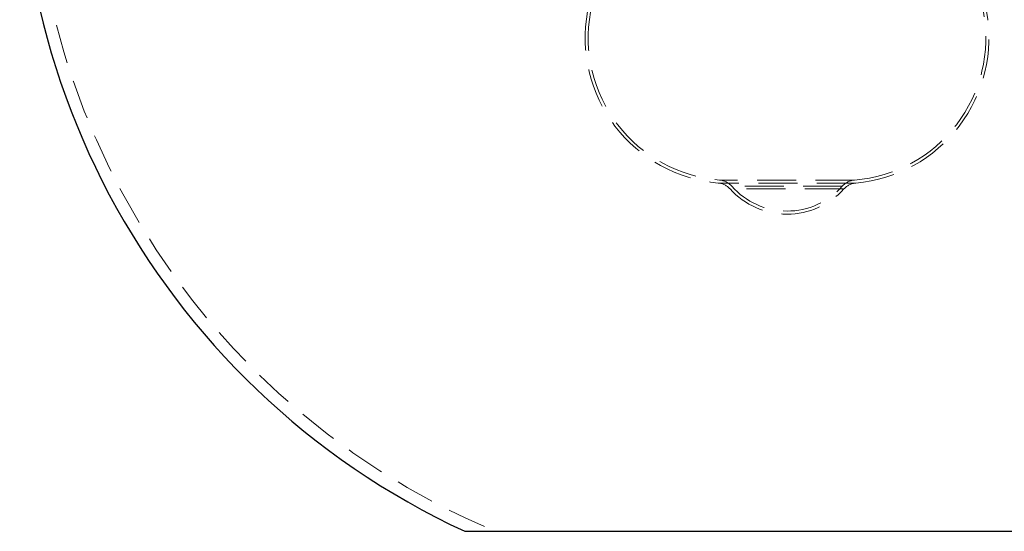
# Model space of a CAD drawing. Header units: millimetres. Extents: x 373 to 928, y 275 to 747.
# Tile 91 of 117: x 821 to 853, y 352 to 369. Entities that reach past the tile are written whole.
import ezdxf

# ---------------------------------------------------------------- set-up
doc = ezdxf.new("R2010")
doc.units = ezdxf.units.MM
doc.linetypes.add('HIDDEN', pattern=[1.905, 1.27, -0.635])

msp = doc.modelspace()

# ---------------------------------------------------------------- linework, layer by layer
at = {"color": 7, "linetype": 'HIDDEN', "lineweight": 18}
for p, q in [((848.38, 363.519), (843.984, 363.519)), ((848.424, 363.422), (843.94, 363.422)), ((848.032, 363.227), (844.331, 363.227)), ((847.978, 363.318), (844.386, 363.318))]:
    msp.add_line(p, q, dxfattribs=at)
at = {"color": 7, "linetype": 'Continuous', "lineweight": 25}
msp.add_line((835.681, 352.078), (856.458, 352.078), dxfattribs=at)
msp.add_arc((846.181, 374.766), 25, 96.3701, 245.1654, dxfattribs=at)
at = {"color": 7, "linetype": 'HIDDEN', "lineweight": 18}
for centre, radius, start, end in [((846.181, 374.766), 24.6, 92.5629, 247.2618), ((844.348, 368.149), 4.745, 169.5807, 265.0349), ((844.348, 368.149), 4.645, 169.5807, 265.4656), ((848.015, 368.149), 4.645, 274.5344, 10.4193), ((848.015, 368.149), 4.745, 274.9651, 10.4193), ((843.933, 362.92), 0.6, 41.4656, 85.4656), ((848.429, 362.92), 0.6, 94.5344, 138.5344), ((843.885, 362.824), 0.6, 42.2134, 85.0349), ((846.181, 364.907), 2.5, 222.2134, 317.7866), ((846.181, 364.907), 2.4, 221.4656, 318.5344), ((848.477, 362.824), 0.6, 94.9651, 137.7866)]:
    msp.add_arc(centre, radius, start, end, dxfattribs=at)

doc.saveas('drawing.dxf')
